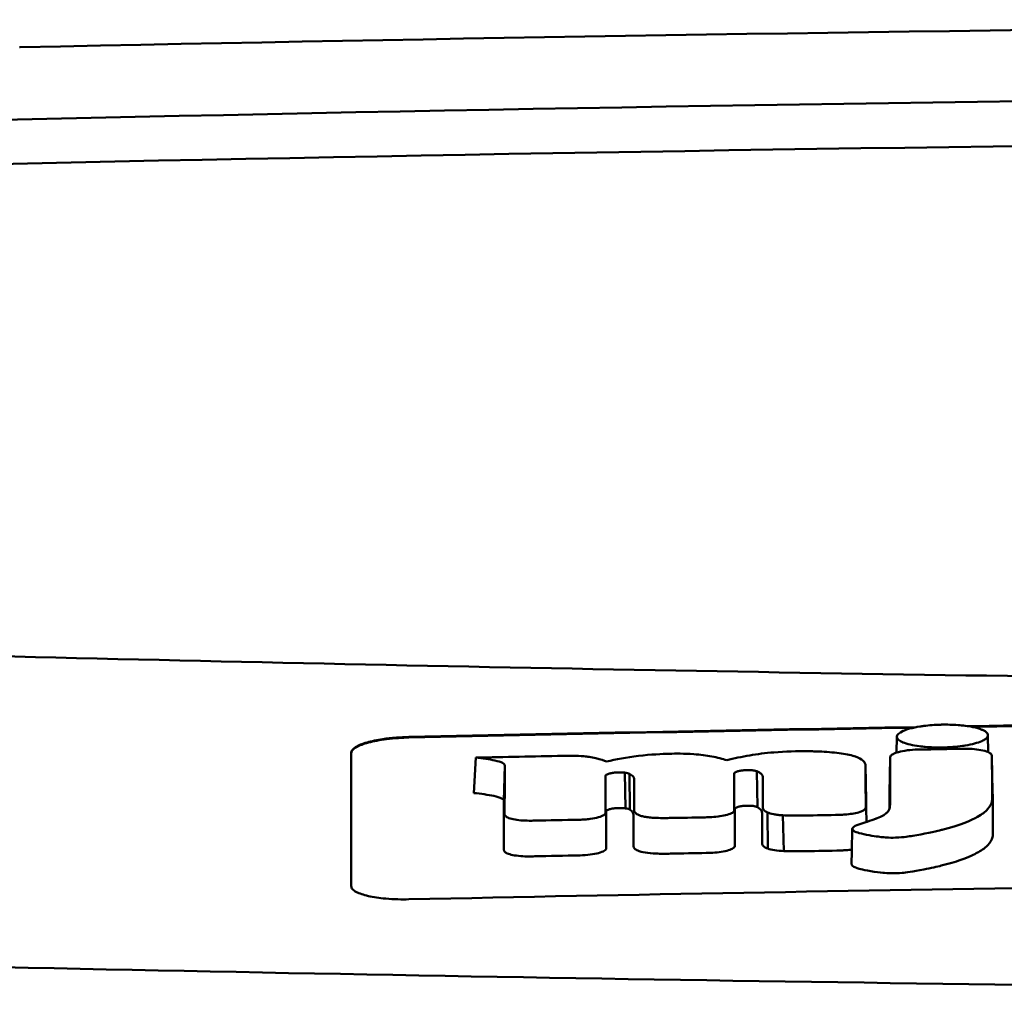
# Model space of a CAD drawing. Header units: millimetres. Extents: x 185 to 385, y 71 to 381.
# Tile 5 of 8: x 240 to 257, y 364 to 381. Entities that reach past the tile are written whole.
import ezdxf

# ---------------------------------------------------------------- set-up
doc = ezdxf.new("R2010")
doc.units = ezdxf.units.MM
doc.layers.add('Visible (ISO)', color=7, linetype='Continuous', lineweight=50)

msp = doc.modelspace()

# ---------------------------------------------------------------- linework, layer by layer
at = {"layer": 'Visible (ISO)'}
for p, q in [((239.94, 380.909), (239.948, 380.909)), ((255.131, 368.694), (255.137, 368.968)), ((256.713, 368.994), (256.719, 368.701)), ((247.81, 367.993), (247.84, 368.606)), ((251.199, 368.673), (251.19, 368.673)), ((255.006, 367.988), (255.018, 368.6)), ((256.795, 368.014), (256.783, 368.625)), ((248.33, 367.856), (248.343, 368.468)), ((254.606, 367.864), (254.594, 368.476)), ((250.273, 368.348), (250.276, 368.349)), ((250.434, 367.727), (250.421, 368.346)), ((250.437, 367.727), (250.423, 368.345)), ((250.51, 367.705), (250.504, 368.325)), ((252.317, 368.329), (252.317, 368.33)), ((252.72, 367.748), (252.71, 368.369)), ((250.287, 367.732), (250.29, 367.732)), ((252.329, 367.715), (252.329, 367.716)), ((252.898, 367.031), (252.897, 367.656)), ((253.177, 366.987), (253.159, 367.607))]:
    msp.add_line(p, q, dxfattribs=at)
for centre, major_axis, ratio, start_param, end_param in [((285.074, 352.162), (250.217, -0.007), 0.116796, 1.571075, 1.752137), ((285.228, 355.153), (225.492, 0.002), 0.110939, 1.570719, 1.791596), ((285.25, 355.122), (-227.223, 0), 0.106767, 4.71241, 4.92951), ((2387.047, 261.623), (2131.91, -107.347), 0.004971, 3.131872, 3.14183), ((1131.625, 442.314), (876.488, 73.351), 0.007714, 3.140926, 3.156464), ((692.362, 485.302), (437.26, 116.305), 0.016372, 3.162905, 3.181731), ((-1346.64, 743.392), (-1603.388, 374.365), 0.008684, 3.120399, 3.130225), ((285.273, -1422.067), (-1794.464, 0), 0.998105, 4.73241, 4.73325), ((245.655, 366.933), (5.162, 1.321), 0.208752, 0.672627, 0.721389), ((146.41, 340.503), (-103.711, -27.966), 0.030011, 3.195969, 3.212241), ((181.228, 370.099), (68.92, -1.605), 0.017399, 0.035526, 0.081457), ((255.79, 368.519), (20.307, 0.333), 0.011404, 1.54636, 1.583154), ((252.264, 367.096), (0.0178, -0.0822), 0.794442, 1.154854, 1.308402), ((251.041, 367.056), (0.452, 0.007), 0.249026, 3.644233, 4.534786)]:
    msp.add_ellipse(centre, major_axis=major_axis, ratio=ratio, start_param=start_param, end_param=end_param, dxfattribs=at)
for points, knots in [([(239.14, 370.374), (246.76, 370.186), (254.395, 370.046), (265.933, 369.905), (269.781, 369.87), (275.567, 369.834), (277.501, 369.825), (281.284, 369.813), (283.097, 369.81), (284.996, 369.81)], [0.000811, 0.000811, 0.000811, 0.000811, 2.334672, 2.334672, 3.49801, 3.49801, 4.08174, 4.08174, 4.638981, 4.638981, 4.638981, 4.638981]), ([(255.243, 369.068), (255.272, 369.081), (255.309, 369.095), (255.415, 369.124), (255.476, 369.136), (255.531, 369.145)], [0.54383531, 0.54383531, 0.54383531, 0.54383531, 0.55538596, 0.55538596, 0.56979725, 0.56979725, 0.56979725, 0.56979725]), ([(255.531, 369.145), (255.557, 369.149), (255.58, 369.152), (255.696, 369.167), (255.794, 369.174), (255.905, 369.177), (255.915, 369.177), (255.925, 369.178)], [0.56979725, 0.56979725, 0.56979725, 0.56979725, 0.57641934, 0.57641934, 0.60538821, 0.60538821, 0.608138, 0.608138, 0.608138, 0.608138]), ([(255.925, 369.178), (256.006, 369.179), (256.099, 369.177), (256.237, 369.167), (256.278, 369.163), (256.319, 369.158)], [0.20935443, 0.20935443, 0.20935443, 0.20935443, 0.23138469, 0.23138469, 0.24081303, 0.24081303, 0.24081303, 0.24081303]), ([(256.319, 369.158), (256.365, 369.152), (256.409, 369.145), (256.516, 369.122), (256.567, 369.107), (256.607, 369.09)], [0.24081303, 0.24081303, 0.24081303, 0.24081303, 0.25152963, 0.25152963, 0.26878639, 0.26878639, 0.26878639, 0.26878639]), ([(245.684, 368.691), (245.684, 368.724), (245.71, 368.757), (245.807, 368.818), (245.873, 368.845), (246.035, 368.892), (246.127, 368.911), (246.304, 368.938), (246.384, 368.947), (246.538, 368.959), (246.611, 368.962), (246.684, 368.964)], [0.000001, 0.000001, 0.000001, 0.000001, 0.0401815, 0.0401815, 0.0773555, 0.0773555, 0.111928, 0.111928, 0.1374241, 0.1374241, 0.1594038, 0.1594038, 0.1594038, 0.1594038]), ([(245.684, 368.681), (245.684, 368.699), (245.692, 368.717), (245.722, 368.753), (245.745, 368.771), (245.826, 368.817), (245.895, 368.843), (246.072, 368.89), (246.179, 368.911), (246.364, 368.934), (246.433, 368.941), (246.564, 368.95), (246.624, 368.953), (246.684, 368.954)], [0.000001, 0.000001, 0.000001, 0.000001, 0.0217943, 0.0217943, 0.0441477, 0.0441477, 0.0807582, 0.0807582, 0.1194179, 0.1194179, 0.1413053, 0.1413053, 0.159337, 0.159337, 0.159337, 0.159337]), ([(256.607, 369.09), (256.616, 369.087), (256.623, 369.083), (256.679, 369.056), (256.705, 369.032), (256.713, 369.001), (256.713, 368.997), (256.713, 368.993)], [0.26878639, 0.26878639, 0.26878639, 0.26878639, 0.27236042, 0.27236042, 0.29605283, 0.29605283, 0.29977178, 0.29977178, 0.29977178, 0.29977178]), ([(256.713, 368.993), (256.713, 368.971), (256.7, 368.949), (256.653, 368.915), (256.632, 368.904), (256.608, 368.893)], [0.29977178, 0.29977178, 0.29977178, 0.29977178, 0.3191873, 0.3191873, 0.32886275, 0.32886275, 0.32886275, 0.32886275]), ([(256.319, 368.816), (256.302, 368.813), (256.286, 368.811), (256.217, 368.801), (256.161, 368.795), (256.044, 368.786), (255.985, 368.784), (255.925, 368.783), (255.821, 368.781), (255.722, 368.784), (255.6, 368.795), (255.567, 368.798), (255.531, 368.803)], [0.35782816, 0.35782816, 0.35782816, 0.35782816, 0.36290873, 0.36290873, 0.38071021, 0.38071021, 0.39878358, 0.39878358, 0.39878358, 0.42985818, 0.42985818, 0.43932148, 0.43932148, 0.43932148, 0.43932148]), ([(245.684, 366.38), (245.684, 366.823), (245.684, 367.265), (245.684, 367.708), (245.684, 368.036), (245.684, 368.363), (245.684, 368.691)], [0, 0, 0, 0, 5.438666, 5.438666, 5.438666, 9.461667, 9.461667, 9.461667, 9.461667]), ([(247.84, 368.606), (247.957, 368.594), (248.079, 368.577), (248.226, 368.545), (248.274, 368.531), (248.318, 368.508), (248.328, 368.5), (248.337, 368.488), (248.342, 368.48), (248.343, 368.468)], [-0.2159558, -0.2159558, -0.2159558, -0.2159558, -0.105326, -0.105326, -0.0420287, -0.0420287, -0.0138033, -0.0138033, 0, 0, 0, 0]), ([(249.803, 368.619), (249.778, 368.623), (249.749, 368.626), (249.652, 368.634), (249.587, 368.637), (249.521, 368.638)], [-0.03137982, -0.03137982, -0.03137982, -0.03137982, -0.02006966, -0.02006966, 0, 0, 0, 0]), ([(251.19, 368.673), (251.071, 368.67), (250.88, 368.662), (250.452, 368.612), (250.269, 368.578), (250.106, 368.538)], [-0.1386449, -0.1386449, -0.1386449, -0.1386449, -0.0667172, -0.0667172, 0, 0, 0, 0]), ([(252.193, 368.561), (252.118, 368.586), (252.03, 368.609), (251.835, 368.644), (251.733, 368.657), (251.449, 368.678), (251.295, 368.676), (251.199, 368.673)], [-0.2770651, -0.2770651, -0.2770651, -0.2770651, -0.2356097, -0.2356097, -0.1978033, -0.1978033, -0.1405425, -0.1405425, -0.1405425, -0.1405425]), ([(253.696, 368.715), (253.667, 368.716), (253.639, 368.716), (253.407, 368.72), (253.205, 368.714), (252.858, 368.685), (252.719, 368.667), (252.444, 368.621), (252.313, 368.592), (252.193, 368.561)], [-0.1668809, -0.1668809, -0.1668809, -0.1668809, -0.1584518, -0.1584518, -0.0966679, -0.0966679, -0.0505514, -0.0505514, 0, 0, 0, 0]), ([(254.592, 368.489), (254.584, 368.518), (254.564, 368.547), (254.489, 368.597), (254.439, 368.619), (254.295, 368.66), (254.202, 368.677), (253.984, 368.702), (253.864, 368.709), (253.746, 368.713)], [-0.3006219, -0.3006219, -0.3006219, -0.3006219, -0.2681937, -0.2681937, -0.2390981, -0.2390981, -0.2061369, -0.2061369, -0.1717789, -0.1717789, -0.1717789, -0.1717789]), ([(254.376, 367.396), (254.366, 367.387), (254.362, 367.378), (254.365, 367.359), (254.375, 367.349), (254.408, 367.323), (254.452, 367.309), (254.583, 367.27), (254.739, 367.248), (254.895, 367.227), (254.937, 367.224), (255.006, 367.219), (255.058, 367.218), (255.189, 367.223), (255.256, 367.23), (255.336, 367.24), (255.376, 367.246), (255.598, 367.283), (255.804, 367.33), (255.899, 367.352), (255.918, 367.357), (256.241, 367.438), (256.431, 367.526), (256.61, 367.625), (256.667, 367.668), (256.751, 367.759), (256.775, 367.806), (256.785, 367.868), (256.786, 367.883), (256.786, 367.919), (256.785, 368.179), (256.783, 368.625)], [-4.676688, -4.676688, -4.676688, -4.676688, -4.675904, -4.675904, -4.674974, -4.674974, -4.671817, -4.671817, -4.660677, -4.660677, -4.647032, -4.647032, -4.608842, -4.608842, -4.553099, -4.553099, -4.499156, -4.499156, -4.229728, -4.229728, -4.140787, -4.140787, -2.835256, -2.835256, -1.875515, -1.875515, -0.862737, -0.862737, -0.545368, -0.545368, 0, 0, 0, 0]), ([(255.018, 368.6), (255.018, 368.393), (255.018, 368.187), (255.017, 367.928), (255.017, 367.877), (255.017, 367.807), (255.018, 367.79), (255.015, 367.747), (255.011, 367.721), (254.988, 367.682), (254.981, 367.671), (254.971, 367.661), (254.971, 367.66), (254.97, 367.659)], [-1.166686, -1.166686, -1.166686, -1.166686, -0.464273, -0.464273, -0.288528, -0.288528, -0.228277, -0.228277, -0.144624, -0.144624, -0.115228, -0.115228, -0.113333, -0.113333, -0.113333, -0.113333]), ([(255.026, 368.631), (255.024, 368.626), (255.022, 368.62), (255.019, 368.61), (255.018, 368.605), (255.018, 368.6)], [-0.0124181, -0.0124181, -0.0124181, -0.0124181, -0.00620912, -0.00620912, 0, 0, 0, 0]), ([(255.499, 368.746), (255.436, 368.745), (255.375, 368.74), (255.26, 368.725), (255.207, 368.715), (255.124, 368.693), (255.093, 368.681), (255.048, 368.656), (255.033, 368.643), (255.026, 368.631)], [-0.07038308, -0.07038308, -0.07038308, -0.07038308, -0.05171901, -0.05171901, -0.03231276, -0.03231276, -0.01570023, -0.01570023, 0, 0, 0, 0]), ([(255.536, 368.747), (255.529, 368.747), (255.523, 368.747), (255.511, 368.746), (255.505, 368.746), (255.499, 368.746)], [-0.00371697, -0.00371697, -0.00371697, -0.00371697, -0.001858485, -0.001858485, 0, 0, 0, 0]), ([(256.77, 368.665), (256.76, 368.678), (256.74, 368.692), (256.681, 368.717), (256.639, 368.728), (256.544, 368.746), (256.493, 368.752), (256.389, 368.759), (256.336, 368.76), (256.283, 368.759)], [-0.06978878, -0.06978878, -0.06978878, -0.06978878, -0.05239411, -0.05239411, -0.03314186, -0.03314186, -0.01591655, -0.01591655, 0, 0, 0, 0]), ([(256.783, 368.625), (256.783, 368.632), (256.782, 368.638), (256.778, 368.652), (256.774, 368.658), (256.77, 368.665)], [-0.01632771, -0.01632771, -0.01632771, -0.01632771, -0.00807771, -0.00807771, 0, 0, 0, 0]), ([(250.087, 368.278), (250.087, 368.281), (250.087, 368.283), (250.088, 368.287), (250.088, 368.29), (250.089, 368.292)], [-0.005600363, -0.005600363, -0.005600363, -0.005600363, -0.002800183, -0.002800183, 0, 0, 0, 0]), ([(250.089, 368.292), (250.091, 368.299), (250.097, 368.305), (250.118, 368.318), (250.135, 368.325), (250.173, 368.335), (250.192, 368.339), (250.231, 368.345), (250.252, 368.347), (250.273, 368.348)], [-0.03055807, -0.03055807, -0.03055807, -0.03055807, -0.02262898, -0.02262898, -0.01353981, -0.01353981, -0.00653226, -0.00653226, 0, 0, 0, 0]), ([(250.276, 368.349), (250.3, 368.35), (250.325, 368.351), (250.375, 368.35), (250.399, 368.348), (250.421, 368.346)], [-0.01504723, -0.01504723, -0.01504723, -0.01504723, -0.0076813, -0.0076813, 0, 0, 0, 0]), ([(250.421, 368.346), (250.421, 368.346), (250.422, 368.345), (250.422, 368.345), (250.423, 368.345), (250.423, 368.345)], [-0.0002682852, -0.0002682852, -0.0002682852, -0.0002682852, -0.0001341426, -0.0001341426, 0, 0, 0, 0]), ([(250.423, 368.345), (250.44, 368.343), (250.455, 368.34), (250.482, 368.334), (250.494, 368.33), (250.504, 368.325)], [-0.01202595, -0.01202595, -0.01202595, -0.01202595, -0.00617462, -0.00617462, 0, 0, 0, 0]), ([(250.504, 368.325), (250.53, 368.313), (250.554, 368.298), (250.58, 368.267), (250.585, 368.253), (250.585, 368.239)], [-0.03992932, -0.03992932, -0.03992932, -0.03992932, -0.01685313, -0.01685313, 0, 0, 0, 0]), ([(252.317, 368.33), (252.317, 368.334), (252.32, 368.339), (252.329, 368.348), (252.337, 368.353), (252.353, 368.361), (252.361, 368.364), (252.385, 368.371), (252.403, 368.376), (252.442, 368.383), (252.462, 368.385), (252.484, 368.387)], [-0.02992686, -0.02992686, -0.02992686, -0.02992686, -0.02418642, -0.02418642, -0.01807434, -0.01807434, -0.01392338, -0.01392338, -0.00671718, -0.00671718, 0, 0, 0, 0]), ([(252.484, 368.387), (252.499, 368.389), (252.514, 368.39), (252.546, 368.391), (252.561, 368.391), (252.594, 368.39), (252.611, 368.389), (252.641, 368.385), (252.654, 368.383), (252.666, 368.381)], [-0.01955689, -0.01955689, -0.01955689, -0.01955689, -0.01485499, -0.01485499, -0.01008754, -0.01008754, -0.00490608, -0.00490608, 0, 0, 0, 0]), ([(252.666, 368.381), (252.675, 368.379), (252.683, 368.377), (252.697, 368.373), (252.704, 368.371), (252.71, 368.369)], [-0.006796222, -0.006796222, -0.006796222, -0.006796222, -0.003434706, -0.003434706, 0, 0, 0, 0]), ([(252.71, 368.369), (252.728, 368.361), (252.743, 368.354), (252.772, 368.337), (252.784, 368.327), (252.806, 368.304), (252.812, 368.289), (252.812, 368.274)], [-0.04141837, -0.04141837, -0.04141837, -0.04141837, -0.03042196, -0.03042196, -0.01813781, -0.01813781, 0, 0, 0, 0]), ([(247.81, 367.993), (247.929, 367.98), (248.055, 367.964), (248.207, 367.931), (248.256, 367.917), (248.302, 367.894), (248.313, 367.887), (248.324, 367.875), (248.33, 367.867), (248.33, 367.856)], [-0.1886698, -0.1886698, -0.1886698, -0.1886698, -0.0911326, -0.0911326, -0.0367802, -0.0367802, -0.0129551, -0.0129551, 0, 0, 0, 0]), ([(254.351, 366.76), (254.351, 366.759), (254.351, 366.757), (254.352, 366.753), (254.353, 366.745), (254.375, 366.725), (254.394, 366.711), (254.463, 366.686), (254.523, 366.665), (254.763, 366.627), (254.844, 366.616), (254.931, 366.607), (254.981, 366.603), (255.107, 366.602), (255.168, 366.605), (255.293, 366.616), (255.404, 366.63), (255.722, 366.693), (255.841, 366.72), (256.032, 366.766), (256.145, 366.799), (256.384, 366.885), (256.479, 366.932), (256.579, 366.986), (256.654, 367.03), (256.757, 367.136), (256.782, 367.183), (256.797, 367.248), (256.797, 367.26), (256.8, 367.334), (256.798, 367.396), (256.797, 367.643), (256.796, 367.829), (256.795, 368.014)], [-1.208321, -1.208321, -1.208321, -1.208321, -1.111902, -1.111902, -0.905637, -0.905637, -0.746423, -0.746423, -0.659222, -0.659222, -0.617445, -0.617445, -0.585347, -0.585347, -0.554872, -0.554872, -0.520248, -0.520248, -0.499861, -0.499861, -0.459593, -0.459593, -0.4035, -0.4035, -0.354802, -0.354802, -0.317144, -0.317144, -0.30253, -0.30253, -0.226738, -0.226738, 0, 0, 0, 0]), ([(252.329, 367.716), (252.329, 367.722), (252.333, 367.727), (252.348, 367.739), (252.36, 367.745), (252.392, 367.756), (252.412, 367.76), (252.455, 367.768), (252.477, 367.77), (252.501, 367.772)], [-0.03003381, -0.03003381, -0.03003381, -0.03003381, -0.02291426, -0.02291426, -0.0153026, -0.0153026, -0.00735305, -0.00735305, 0, 0, 0, 0]), ([(252.501, 367.772), (252.517, 367.773), (252.534, 367.774), (252.567, 367.774), (252.584, 367.774), (252.616, 367.772), (252.632, 367.771), (252.659, 367.767), (252.672, 367.765), (252.682, 367.762)], [-0.0198792, -0.0198792, -0.0198792, -0.0198792, -0.01493589, -0.01493589, -0.00986287, -0.00986287, -0.00482334, -0.00482334, 0, 0, 0, 0]), ([(252.682, 367.762), (252.69, 367.76), (252.697, 367.758), (252.71, 367.753), (252.715, 367.751), (252.72, 367.748)], [-0.007017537, -0.007017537, -0.007017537, -0.007017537, -0.003544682, -0.003544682, 0, 0, 0, 0]), ([(252.72, 367.748), (252.732, 367.741), (252.743, 367.733), (252.764, 367.718), (252.773, 367.709), (252.794, 367.684), (252.8, 367.667), (252.8, 367.65)], [-0.04184917, -0.04184917, -0.04184917, -0.04184917, -0.03190704, -0.03190704, -0.02101076, -0.02101076, 0, 0, 0, 0]), ([(252.812, 367.742), (252.812, 367.726), (252.819, 367.711), (252.847, 367.682), (252.868, 367.668), (252.897, 367.656)], [-0.03713255, -0.03713255, -0.03713255, -0.03713255, -0.01850358, -0.01850358, 0, 0, 0, 0]), ([(254.592, 367.726), (254.593, 367.73), (254.594, 367.735), (254.596, 367.743), (254.596, 367.747), (254.596, 367.751)], [-0.01029059, -0.01029059, -0.01029059, -0.01029059, -0.0051453, -0.0051453, 0, 0, 0, 0]), ([(248.341, 367.629), (248.341, 367.624), (248.341, 367.62), (248.344, 367.611), (248.346, 367.607), (248.348, 367.603)], [-0.01079552, -0.01079552, -0.01079552, -0.01079552, -0.00539778, -0.00539778, 0, 0, 0, 0]), ([(248.348, 367.603), (248.356, 367.59), (248.371, 367.578), (248.419, 367.556), (248.452, 367.546), (248.53, 367.53), (248.574, 367.524), (248.668, 367.516), (248.716, 367.514), (248.766, 367.514)], [-0.06226453, -0.06226453, -0.06226453, -0.06226453, -0.04680156, -0.04680156, -0.03060505, -0.03060505, -0.01479139, -0.01479139, 0, 0, 0, 0]), ([(249.639, 367.53), (249.67, 367.531), (249.7, 367.533), (249.763, 367.537), (249.794, 367.541), (249.878, 367.552), (249.926, 367.562), (250.007, 367.585), (250.038, 367.598), (250.079, 367.626), (250.089, 367.64), (250.089, 367.653)], [-0.07213826, -0.07213826, -0.07213826, -0.07213826, -0.06285871, -0.06285871, -0.05297585, -0.05297585, -0.03500281, -0.03500281, -0.01704041, -0.01704041, 0, 0, 0, 0]), ([(250.101, 367.677), (250.102, 367.683), (250.107, 367.689), (250.126, 367.701), (250.139, 367.707), (250.174, 367.717), (250.195, 367.722), (250.24, 367.728), (250.263, 367.731), (250.287, 367.732)], [-0.03056509, -0.03056509, -0.03056509, -0.03056509, -0.02315572, -0.02315572, -0.01522783, -0.01522783, -0.00732017, -0.00732017, 0, 0, 0, 0]), ([(250.29, 367.732), (250.315, 367.734), (250.341, 367.734), (250.391, 367.732), (250.414, 367.73), (250.434, 367.727)], [-0.01522535, -0.01522535, -0.01522535, -0.01522535, -0.0075565, -0.0075565, 0, 0, 0, 0]), ([(250.434, 367.727), (250.435, 367.727), (250.435, 367.727), (250.436, 367.727), (250.436, 367.727), (250.437, 367.727)], [-0.0002734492, -0.0002734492, -0.0002734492, -0.0002734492, -0.0001367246, -0.0001367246, 0, 0, 0, 0]), ([(250.437, 367.727), (250.453, 367.724), (250.467, 367.721), (250.492, 367.713), (250.502, 367.709), (250.51, 367.705)], [-0.01231679, -0.01231679, -0.01231679, -0.01231679, -0.00622563, -0.00622563, 0, 0, 0, 0]), ([(250.51, 367.705), (250.52, 367.698), (250.529, 367.691), (250.545, 367.677), (250.552, 367.669), (250.568, 367.647), (250.573, 367.632), (250.573, 367.616)], [-0.03744041, -0.03744041, -0.03744041, -0.03744041, -0.02842208, -0.02842208, -0.01879918, -0.01879918, 0, 0, 0, 0]), ([(250.584, 367.695), (250.584, 367.682), (250.589, 367.669), (250.61, 367.643), (250.626, 367.631), (250.648, 367.619)], [-0.03237121, -0.03237121, -0.03237121, -0.03237121, -0.01625604, -0.01625604, 0, 0, 0, 0]), ([(250.648, 367.619), (250.662, 367.612), (250.678, 367.605), (250.717, 367.593), (250.74, 367.588), (250.791, 367.578), (250.821, 367.574), (250.883, 367.567), (250.915, 367.564), (250.948, 367.563)], [-0.04047569, -0.04047569, -0.04047569, -0.04047569, -0.03078986, -0.03078986, -0.02099526, -0.02099526, -0.01033367, -0.01033367, 0, 0, 0, 0]), ([(251.816, 367.572), (251.835, 367.572), (251.854, 367.573), (251.892, 367.574), (251.911, 367.575), (251.929, 367.576)], [-0.0114105, -0.0114105, -0.0114105, -0.0114105, -0.00570516, -0.00570516, 0, 0, 0, 0]), ([(251.929, 367.576), (251.979, 367.579), (252.027, 367.584), (252.118, 367.597), (252.161, 367.606), (252.235, 367.627), (252.265, 367.639), (252.305, 367.665), (252.316, 367.678), (252.318, 367.691)], [-0.06382121, -0.06382121, -0.06382121, -0.06382121, -0.04876084, -0.04876084, -0.03277152, -0.03277152, -0.01585483, -0.01585483, 0, 0, 0, 0]), ([(252.318, 367.691), (252.319, 367.693), (252.319, 367.695), (252.319, 367.699), (252.319, 367.701), (252.319, 367.703)], [-0.005096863, -0.005096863, -0.005096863, -0.005096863, -0.00254843, -0.00254843, 0, 0, 0, 0]), ([(252.897, 367.656), (252.924, 367.644), (252.959, 367.634), (253.025, 367.621), (253.051, 367.617), (253.103, 367.611), (253.131, 367.609), (253.159, 367.607)], [-0.03490258, -0.03490258, -0.03490258, -0.03490258, -0.01807201, -0.01807201, -0.00892925, -0.00892925, 0, 0, 0, 0]), ([(253.159, 367.607), (253.206, 367.604), (253.253, 367.603), (253.352, 367.601), (253.403, 367.601), (253.455, 367.602)], [-0.0300443, -0.0300443, -0.0300443, -0.0300443, -0.01549239, -0.01549239, 0, 0, 0, 0]), ([(254.072, 367.613), (254.1, 367.613), (254.128, 367.614), (254.183, 367.616), (254.209, 367.618), (254.236, 367.62)], [-0.01653626, -0.01653626, -0.01653626, -0.01653626, -0.00805828, -0.00805828, 0, 0, 0, 0]), ([(254.236, 367.62), (254.28, 367.623), (254.323, 367.628), (254.404, 367.641), (254.441, 367.649), (254.508, 367.668), (254.536, 367.679), (254.575, 367.702), (254.587, 367.714), (254.592, 367.726)], [-0.05821795, -0.05821795, -0.05821795, -0.05821795, -0.04453926, -0.04453926, -0.03017797, -0.03017797, -0.01468996, -0.01468996, 0, 0, 0, 0]), ([(254.923, 367.619), (254.916, 367.614), (254.909, 367.609), (254.871, 367.587), (254.836, 367.571), (254.788, 367.553), (254.782, 367.551), (254.776, 367.549)], [-0.0924749, -0.0924749, -0.0924749, -0.0924749, -0.08684232, -0.08684232, -0.06779801, -0.06779801, -0.06501187, -0.06501187, -0.06501187, -0.06501187]), ([(248.766, 367.514), (248.781, 367.514), (248.797, 367.514), (248.829, 367.514), (248.845, 367.515), (248.861, 367.515)], [-0.009512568, -0.009512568, -0.009512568, -0.009512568, -0.004756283, -0.004756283, 0, 0, 0, 0]), ([(250.948, 367.563), (250.988, 367.561), (251.029, 367.56), (251.112, 367.559), (251.155, 367.56), (251.199, 367.561)], [-0.02531279, -0.02531279, -0.02531279, -0.02531279, -0.01297939, -0.01297939, 0, 0, 0, 0]), ([(250.572, 367.07), (250.572, 367.057), (250.578, 367.044), (250.603, 367.018), (250.621, 367.006), (250.646, 366.995)], [-0.03246794, -0.03246794, -0.03246794, -0.03246794, -0.01597633, -0.01597633, 0, 0, 0, 0]), ([(251.947, 366.959), (251.998, 366.962), (252.047, 366.967), (252.139, 366.982), (252.181, 366.991), (252.253, 367.013), (252.281, 367.025), (252.319, 367.05), (252.329, 367.063), (252.331, 367.076)], [-0.0640319, -0.0640319, -0.0640319, -0.0640319, -0.04854057, -0.04854057, -0.03215829, -0.03215829, -0.01553999, -0.01553999, 0, 0, 0, 0]), ([(252.8, 367.117), (252.8, 367.101), (252.808, 367.086), (252.84, 367.057), (252.865, 367.044), (252.898, 367.031)], [-0.0372834, -0.0372834, -0.0372834, -0.0372834, -0.01872605, -0.01872605, 0, 0, 0, 0]), ([(248.328, 367.009), (248.328, 367.005), (248.329, 367), (248.332, 366.991), (248.334, 366.987), (248.336, 366.983)], [-0.0108334, -0.0108334, -0.0108334, -0.0108334, -0.00541667, -0.00541667, 0, 0, 0, 0]), ([(248.336, 366.983), (248.345, 366.97), (248.361, 366.959), (248.411, 366.937), (248.444, 366.927), (248.523, 366.911), (248.569, 366.905), (248.666, 366.897), (248.715, 366.895), (248.766, 366.895)], [-0.06287209, -0.06287209, -0.06287209, -0.06287209, -0.04741614, -0.04741614, -0.03128097, -0.03128097, -0.01509077, -0.01509077, 0, 0, 0, 0]), ([(248.766, 366.895), (248.781, 366.896), (248.797, 366.896), (248.829, 366.896), (248.846, 366.896), (248.862, 366.897)], [-0.009658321, -0.009658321, -0.009658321, -0.009658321, -0.004898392, -0.004898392, 0, 0, 0, 0]), ([(249.647, 366.913), (249.708, 366.914), (249.767, 366.918), (249.877, 366.933), (249.927, 366.942), (250.011, 366.965), (250.044, 366.978), (250.089, 367.007), (250.101, 367.022), (250.101, 367.037)], [-0.07286259, -0.07286259, -0.07286259, -0.07286259, -0.05472391, -0.05472391, -0.03663002, -0.03663002, -0.01845307, -0.01845307, 0, 0, 0, 0]), ([(250.963, 366.944), (251.005, 366.942), (251.048, 366.942), (251.133, 366.942), (251.174, 366.942), (251.215, 366.943)], [-0.02544983, -0.02544983, -0.02544983, -0.02544983, -0.01243766, -0.01243766, 0, 0, 0, 0]), ([(251.834, 366.955), (251.853, 366.955), (251.872, 366.956), (251.91, 366.957), (251.928, 366.958), (251.947, 366.959)], [-0.01137431, -0.01137431, -0.01137431, -0.01137431, -0.00564762, -0.00564762, 0, 0, 0, 0]), ([(252.898, 367.031), (252.93, 367.02), (252.971, 367.01), (253.067, 366.995), (253.12, 366.99), (253.177, 366.987)], [-0.03526634, -0.03526634, -0.03526634, -0.03526634, -0.01757225, -0.01757225, 0, 0, 0, 0]), ([(253.177, 366.987), (253.228, 366.985), (253.278, 366.984), (253.378, 366.984), (253.427, 366.984), (253.476, 366.985)], [-0.03019579, -0.03019579, -0.03019579, -0.03019579, -0.01472022, -0.01472022, 0, 0, 0, 0]), ([(254.094, 366.996), (254.122, 366.996), (254.15, 366.997), (254.204, 367), (254.231, 367.001), (254.258, 367.003)], [-0.016514, -0.016514, -0.016514, -0.016514, -0.00818773, -0.00818773, 0, 0, 0, 0]), ([(246.684, 366.152), (246.62, 366.151), (246.556, 366.151), (246.42, 366.155), (246.349, 366.159), (246.169, 366.175), (246.067, 366.19), (245.895, 366.229), (245.825, 366.252), (245.745, 366.294), (245.722, 366.311), (245.692, 366.345), (245.684, 366.363), (245.684, 366.38)], [0.000001, 0.000001, 0.000001, 0.000001, 0.0191896, 0.0191896, 0.0415785, 0.0415785, 0.0784246, 0.0784246, 0.1148802, 0.1148802, 0.1371153, 0.1371153, 0.158789, 0.158789, 0.158789, 0.158789]), ([(269.813, 366.496), (265.969, 366.463), (262.126, 366.418), (254.415, 366.304), (250.551, 366.234), (246.684, 366.152)], [0.000001, 0.000001, 0.000001, 0.000001, 1.153366, 1.153366, 2.313577, 2.313577, 2.313577, 2.313577]), ([(284.919, 364.49), (275.234, 364.491), (265.555, 364.558), (246.226, 364.823), (236.597, 365.022), (227.092, 365.286)], [0.032666, 0.032666, 0.032666, 0.032666, 2.938218, 2.938218, 5.868286, 5.868286, 5.868286, 5.868286])]:
    msp.add_open_spline(points, degree=3, knots=knots, dxfattribs=at)
for points in [[(246.684, 368.964), (249.616, 369.028), (252.545, 369.085), (255.476, 369.135)], [(246.684, 368.954), (249.598, 369.018), (252.51, 369.075), (255.423, 369.124)], [(256.372, 369.15), (256.697, 369.155), (257.021, 369.161), (257.346, 369.166)], [(256.426, 369.141), (256.719, 369.146), (257.012, 369.15), (257.305, 369.155)], [(253.746, 368.713), (253.729, 368.714), (253.713, 368.715), (253.696, 368.715)], [(248.343, 368.468), (248.342, 368.189), (248.342, 367.908), (248.341, 367.629)], [(254.594, 368.476), (254.593, 368.48), (254.593, 368.485), (254.592, 368.489)], [(254.596, 367.751), (254.595, 367.993), (254.595, 368.234), (254.594, 368.476)], [(250.089, 367.653), (250.088, 367.862), (250.088, 368.07), (250.087, 368.278)], [(252.319, 367.703), (252.319, 367.912), (252.318, 368.12), (252.317, 368.329)], [(252.812, 368.274), (252.812, 368.097), (252.812, 367.919), (252.812, 367.742)], [(250.585, 368.239), (250.584, 368.058), (250.584, 367.876), (250.584, 367.695)], [(255.006, 367.988), (255.006, 367.898), (255.006, 367.807), (255.006, 367.716)], [(248.33, 367.856), (248.33, 367.574), (248.329, 367.291), (248.328, 367.009)], [(254.607, 367.492), (254.607, 367.616), (254.606, 367.74), (254.606, 367.864)], [(250.099, 367.663), (250.099, 367.668), (250.1, 367.672), (250.101, 367.677)], [(250.101, 367.037), (250.1, 367.246), (250.1, 367.454), (250.099, 367.663)], [(250.573, 367.616), (250.572, 367.434), (250.572, 367.252), (250.572, 367.07)], [(251.199, 367.561), (251.404, 367.564), (251.61, 367.568), (251.816, 367.572)], [(252.331, 367.088), (252.331, 367.297), (252.33, 367.506), (252.329, 367.715)], [(252.8, 367.65), (252.8, 367.472), (252.8, 367.294), (252.8, 367.117)], [(253.455, 367.602), (253.66, 367.606), (253.866, 367.609), (254.072, 367.613)], [(254.97, 367.659), (254.963, 367.651), (254.948, 367.636), (254.923, 367.619)], [(248.861, 367.515), (249.116, 367.52), (249.371, 367.525), (249.627, 367.53)], [(249.627, 367.53), (249.631, 367.53), (249.635, 367.53), (249.639, 367.53)], [(254.479, 367.45), (254.428, 367.433), (254.392, 367.415), (254.376, 367.396)], [(254.62, 367.496), (254.571, 367.48), (254.523, 367.465), (254.479, 367.45)], [(254.776, 367.549), (254.726, 367.531), (254.674, 367.513), (254.62, 367.496)], [(254.351, 366.76), (254.355, 366.965), (254.359, 367.169), (254.363, 367.373)], [(248.862, 366.897), (249.119, 366.902), (249.378, 366.907), (249.635, 366.912)], [(249.635, 366.912), (249.639, 366.912), (249.643, 366.912), (249.647, 366.913)], [(251.215, 366.943), (251.421, 366.947), (251.628, 366.951), (251.834, 366.955)], [(253.476, 366.985), (253.681, 366.988), (253.889, 366.992), (254.094, 366.996)], [(254.258, 367.003), (254.292, 367.006), (254.325, 367.01), (254.356, 367.014)]]:
    msp.add_open_spline(points, degree=3, dxfattribs=at)

doc.saveas('drawing.dxf')
